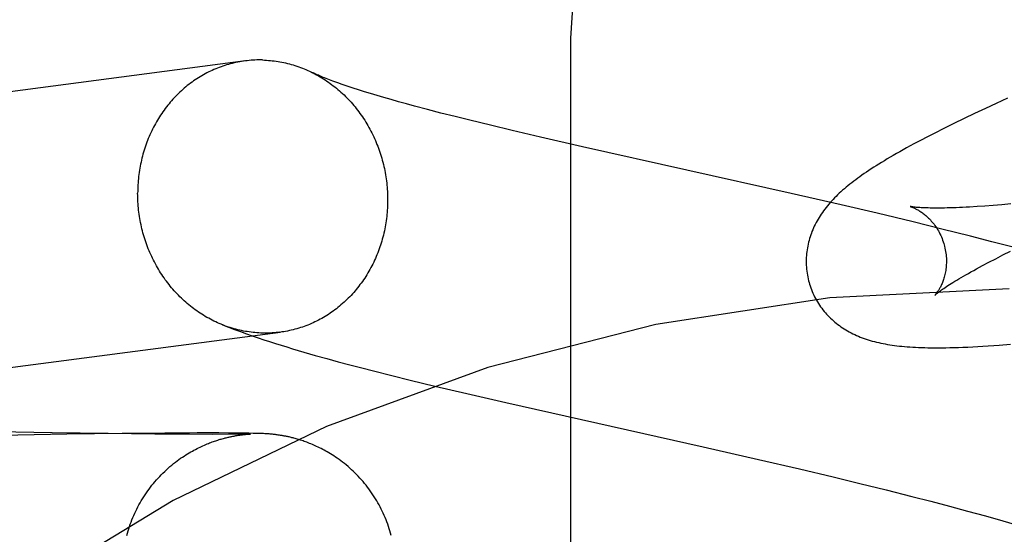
# Model space of a CAD drawing. Header units: inches. Extents: x 0 to 248, y 0 to 160.
# Tile 31 of 82: x 80.6272 to 80.7676, y 82.8398 to 82.9132. Entities that reach past the tile are written whole.
import ezdxf

# ---------------------------------------------------------------- set-up
doc = ezdxf.new("R2010")
doc.units = ezdxf.units.IN
doc.header["$LTSCALE"] = 13.627625
doc.header["$MEASUREMENT"] = 0
doc.linetypes.add('HIDDEN', pattern=[0.2, 0.1, -0.1])
doc.layers.add('DEFAULT_2', color=8, linetype='HIDDEN')

msp = doc.modelspace()

# ---------------------------------------------------------------- linework, layer by layer
at = {"layer": 'DEFAULT_2', "color": 8, "linetype": 'HIDDEN'}
for p, q in [((80.70577, 82.16753), (80.70577, 82.91058)), ((80.67475, 82.90346), (80.67402, 82.9037)), ((80.67553, 82.90321), (80.67475, 82.90346)), ((80.67636, 82.90295), (80.67553, 82.90321)), ((80.67723, 82.90268), (80.67636, 82.90295)), ((80.67816, 82.9024), (80.67723, 82.90268)), ((80.67913, 82.90211), (80.67816, 82.9024)), ((80.68016, 82.90182), (80.67913, 82.90211)), ((80.68123, 82.90152), (80.68016, 82.90182)), ((80.68234, 82.90121), (80.68123, 82.90152)), ((80.76803, 82.90201), (80.76644, 82.90128)), ((80.68351, 82.9009), (80.68234, 82.90121)), ((80.68533, 82.90041), (80.68351, 82.9009)), ((80.68726, 82.89991), (80.68533, 82.90041)), ((80.76488, 82.90056), (80.76334, 82.89984)), ((80.76644, 82.90128), (80.76488, 82.90056)), ((80.68928, 82.8994), (80.68726, 82.89991)), ((80.69139, 82.89888), (80.68928, 82.8994)), ((80.69433, 82.89816), (80.69139, 82.89888)), ((80.76184, 82.89912), (80.76038, 82.89841)), ((80.76334, 82.89984), (80.76184, 82.89912)), ((80.69742, 82.89743), (80.69433, 82.89816)), ((80.70147, 82.89648), (80.69742, 82.89743)), ((80.75898, 82.89772), (80.75766, 82.89705)), ((80.76038, 82.89841), (80.75898, 82.89772)), ((80.70746, 82.89511), (80.70147, 82.89648)), ((80.75766, 82.89705), (80.75642, 82.89642)), ((80.73719, 82.88845), (80.70746, 82.89511)), ((80.74432, 82.88681), (80.73719, 82.88845)), ((80.74944, 82.88561), (80.74432, 82.88681)), ((80.76482, 82.88664), (80.7637, 82.88656)), ((80.76599, 82.88673), (80.76482, 82.88664)), ((80.76722, 82.88683), (80.76599, 82.88673)), ((80.76851, 82.88694), (80.76722, 82.88683)), ((80.75458, 82.88438), (80.74944, 82.88561)), ((80.75868, 82.88337), (80.75458, 82.88438)), ((80.76277, 82.88235), (80.75868, 82.88337)), ((80.76582, 82.88156), (80.76277, 82.88235)), ((80.76886, 82.88077), (80.76582, 82.88156)), ((80.76539, 82.87864), (80.76636, 82.87914)), ((80.76636, 82.87914), (80.76739, 82.87967)), ((80.76739, 82.87967), (80.76847, 82.88021)), ((80.76448, 82.87816), (80.76539, 82.87864)), ((80.66771, 82.86583), (80.66934, 82.86536)), ((80.66934, 82.86536), (80.67097, 82.8649)), ((80.67097, 82.8649), (80.67262, 82.86445)), ((80.67262, 82.86445), (80.67429, 82.864)), ((80.67429, 82.864), (80.67597, 82.86356)), ((80.67597, 82.86356), (80.67766, 82.86313)), ((80.67766, 82.86313), (80.68024, 82.86248)), ((80.68024, 82.86248), (80.68286, 82.86183)), ((80.68286, 82.86183), (80.6864, 82.86098)), ((80.6864, 82.86098), (80.69093, 82.85991)), ((80.69093, 82.85991), (80.69649, 82.85864)), ((80.69649, 82.85864), (80.72466, 82.85232)), ((80.63183, 82.85432), (80.62206, 82.85451)), ((80.6339, 82.8541), (80.62459, 82.85394)), ((80.63983, 82.8542), (80.63183, 82.85432)), ((80.64181, 82.85421), (80.6339, 82.8541)), ((80.64648, 82.85413), (80.63983, 82.8542)), ((80.64789, 82.85427), (80.64181, 82.85421)), ((80.65139, 82.8541), (80.64648, 82.85413)), ((80.65249, 82.85429), (80.64789, 82.85427)), ((80.65475, 82.85409), (80.65139, 82.8541)), ((80.65561, 82.85429), (80.65249, 82.85429)), ((80.65695, 82.8541), (80.65475, 82.85409)), ((80.65771, 82.85428), (80.65561, 82.85429)), ((80.6583, 82.85411), (80.65695, 82.8541)), ((80.65902, 82.85427), (80.65771, 82.85428)), ((80.65803, 82.85391), (80.65819, 82.85393)), ((80.65819, 82.85393), (80.65834, 82.85396)), ((80.65909, 82.85412), (80.6583, 82.85411)), ((80.65834, 82.85396), (80.65848, 82.85398)), ((80.65848, 82.85398), (80.65861, 82.854)), ((80.65861, 82.854), (80.65874, 82.85401)), ((80.65874, 82.85401), (80.65886, 82.85403)), ((80.65886, 82.85403), (80.65898, 82.85404)), ((80.65898, 82.85404), (80.6591, 82.85406)), ((80.65987, 82.85426), (80.65902, 82.85427)), ((80.65956, 82.85413), (80.65909, 82.85412)), ((80.6591, 82.85406), (80.65921, 82.85407)), ((80.65921, 82.85407), (80.65931, 82.85408)), ((80.65931, 82.85408), (80.65941, 82.85409)), ((80.65941, 82.85409), (80.6595, 82.8541)), ((80.6595, 82.8541), (80.65959, 82.8541)), ((80.65985, 82.85413), (80.65956, 82.85413)), ((80.65959, 82.8541), (80.65967, 82.85411)), ((80.65967, 82.85411), (80.65974, 82.85412)), ((80.65974, 82.85412), (80.65984, 82.85412)), ((80.65984, 82.85412), (80.65993, 82.85413)), ((80.66001, 82.85414), (80.65985, 82.85413)), ((80.66049, 82.85424), (80.65987, 82.85426)), ((80.65993, 82.85413), (80.65999, 82.85413)), ((80.65999, 82.85413), (80.66005, 82.85414)), ((80.66009, 82.85414), (80.66001, 82.85414)), ((80.66012, 82.85414), (80.66009, 82.85414)), ((80.66088, 82.85424), (80.66049, 82.85424)), ((80.6612, 82.85423), (80.66088, 82.85424)), ((80.66145, 82.85422), (80.6612, 82.85423)), ((80.66165, 82.85421), (80.66145, 82.85422)), ((80.66181, 82.85421), (80.66165, 82.85421)), ((80.66197, 82.8542), (80.66181, 82.85421)), ((80.66213, 82.85419), (80.66197, 82.8542)), ((80.66226, 82.85418), (80.66213, 82.85419)), ((80.66239, 82.85417), (80.66226, 82.85418)), ((80.66253, 82.85417), (80.66239, 82.85417)), ((80.66267, 82.85415), (80.66253, 82.85417)), ((80.66278, 82.85415), (80.66267, 82.85415)), ((80.66289, 82.85414), (80.66278, 82.85415)), ((80.66301, 82.85413), (80.66289, 82.85414)), ((80.66313, 82.85412), (80.66301, 82.85413)), ((80.66326, 82.8541), (80.66313, 82.85412)), ((80.66338, 82.85409), (80.66326, 82.8541)), ((80.66352, 82.85407), (80.66338, 82.85409)), ((80.66365, 82.85406), (80.66352, 82.85407)), ((80.66379, 82.85404), (80.66365, 82.85406)), ((80.66393, 82.85402), (80.66379, 82.85404)), ((80.66407, 82.854), (80.66393, 82.85402)), ((80.66422, 82.85398), (80.66407, 82.854)), ((80.66438, 82.85395), (80.66422, 82.85398)), ((80.72466, 82.85232), (80.73253, 82.85053)), ((80.73253, 82.85053), (80.73839, 82.84917)), ((80.73839, 82.84917), (80.7432, 82.84802)), ((80.7432, 82.84802), (80.747, 82.8471)), ((80.747, 82.8471), (80.75073, 82.84618)), ((80.75073, 82.84618), (80.7544, 82.84525)), ((80.7544, 82.84525), (80.7571, 82.84455)), ((80.7571, 82.84455), (80.75975, 82.84385)), ((80.75975, 82.84385), (80.76234, 82.84316)), ((80.76234, 82.84316), (80.76488, 82.84246)), ((80.76488, 82.84246), (80.76735, 82.84176)), ((80.76735, 82.84176), (80.76897, 82.8413))]:
    msp.add_line(p, q, dxfattribs=at)
for points in [[(80.70577, 82.91058), (80.70641, 82.92019), (80.70831, 82.92965), (80.71144, 82.93878), (80.71576, 82.94745), (80.72119, 82.95549), (80.72764, 82.96277), (80.73502, 82.96917), (80.74318, 82.97456), (80.752, 82.97886), (80.76131, 82.98198), (80.77095, 82.98388), (80.78077, 82.98452)], [(80.66184, 82.90747), (80.66157, 82.90747), (80.66129, 82.90747), (80.66102, 82.90747), (80.66075, 82.90746), (80.66047, 82.90744), (80.6602, 82.90743), (80.65993, 82.9074), (80.65965, 82.90737), (80.65938, 82.90734), (80.44158, 82.8788)], [(80.65931, 82.90733), (80.65911, 82.90731), (80.65884, 82.90726), (80.65857, 82.90722), (80.6583, 82.90717), (80.65803, 82.90711), (80.65776, 82.90705), (80.6575, 82.90699), (80.65723, 82.90692), (80.65697, 82.90685), (80.6567, 82.90677), (80.65644, 82.90669), (80.65618, 82.9066), (80.65592, 82.90651), (80.65566, 82.90642), (80.65541, 82.90632), (80.65515, 82.90621), (80.6549, 82.90611), (80.65465, 82.90599), (80.65439, 82.90588), (80.65415, 82.90576), (80.6539, 82.90563), (80.65366, 82.9055), (80.65341, 82.90537), (80.65317, 82.90523), (80.65293, 82.90509), (80.6527, 82.90494), (80.65246, 82.90479), (80.65223, 82.90464), (80.652, 82.90448), (80.65177, 82.90432), (80.65155, 82.90415), (80.65132, 82.90399), (80.6511, 82.90381), (80.65089, 82.90364), (80.65067, 82.90345), (80.65046, 82.90327), (80.65025, 82.90308), (80.65004, 82.90289), (80.64984, 82.9027), (80.64964, 82.9025), (80.64944, 82.9023), (80.64924, 82.90209), (80.64905, 82.90188), (80.64886, 82.90167), (80.64867, 82.90145), (80.64849, 82.90124), (80.64831, 82.90101), (80.64813, 82.90079), (80.64796, 82.90056), (80.64779, 82.90033), (80.64762, 82.9001), (80.64746, 82.89986), (80.6473, 82.89962), (80.64714, 82.89938), (80.64699, 82.89914), (80.64684, 82.89889), (80.64669, 82.89864), (80.64655, 82.89839), (80.64641, 82.89813), (80.64628, 82.89787), (80.64614, 82.89762), (80.64602, 82.89735), (80.64589, 82.89709), (80.64577, 82.89682), (80.64566, 82.89655), (80.64554, 82.89628), (80.64543, 82.89601), (80.64533, 82.89574), (80.64523, 82.89546), (80.64513, 82.89518), (80.64504, 82.8949), (80.64495, 82.89462), (80.64486, 82.89434), (80.64478, 82.89406), (80.6447, 82.89377), (80.64463, 82.89348), (80.64456, 82.89319), (80.6445, 82.89291), (80.64444, 82.89261), (80.64438, 82.89232), (80.64433, 82.89203), (80.64428, 82.89174), (80.64423, 82.89144), (80.64419, 82.89115), (80.64416, 82.89085), (80.64413, 82.89055), (80.6441, 82.89025), (80.64408, 82.88996), (80.64406, 82.88966), (80.64404, 82.88936), (80.64403, 82.88906), (80.64403, 82.88876), (80.64402, 82.88846)], [(80.66184, 82.90747), (80.66212, 82.90746), (80.66239, 82.90744), (80.66267, 82.90742), (80.66294, 82.9074), (80.66321, 82.90737), (80.66349, 82.90734), (80.66376, 82.9073), (80.66403, 82.90726), (80.6643, 82.90722), (80.66458, 82.90716), (80.66485, 82.90711), (80.66512, 82.90705), (80.66539, 82.90699), (80.66565, 82.90692), (80.66592, 82.90684), (80.66619, 82.90677), (80.66645, 82.90668), (80.66672, 82.9066), (80.66698, 82.90651), (80.66724, 82.90641), (80.6675, 82.90631), (80.66776, 82.90621), (80.66802, 82.9061), (80.66828, 82.90598), (80.66853, 82.90587), (80.66879, 82.90575), (80.66895, 82.90566)], [(80.66888, 82.9057), (80.66904, 82.90562), (80.66929, 82.90549), (80.66954, 82.90536), (80.66978, 82.90522), (80.67003, 82.90508), (80.67027, 82.90493), (80.67051, 82.90478), (80.67075, 82.90463), (80.67099, 82.90447), (80.67122, 82.90431), (80.67145, 82.90414), (80.67168, 82.90397), (80.67191, 82.9038), (80.67214, 82.90362), (80.67236, 82.90344), (80.67258, 82.90326), (80.6728, 82.90307), (80.67301, 82.90288), (80.67323, 82.90268), (80.67344, 82.90248), (80.67364, 82.90228), (80.67385, 82.90207), (80.67405, 82.90187), (80.67425, 82.90165), (80.67444, 82.90144), (80.67463, 82.90122), (80.67482, 82.901), (80.67501, 82.90077), (80.67519, 82.90054), (80.67537, 82.90031), (80.67555, 82.90008), (80.67572, 82.89984), (80.67589, 82.8996), (80.67606, 82.89936), (80.67623, 82.89912), (80.67639, 82.89887), (80.67654, 82.89862), (80.6767, 82.89837), (80.67685, 82.89811), (80.67699, 82.89785), (80.67713, 82.89759), (80.67727, 82.89733), (80.67741, 82.89707), (80.67754, 82.8968), (80.67767, 82.89653), (80.67779, 82.89626), (80.67791, 82.89599), (80.67803, 82.89572), (80.67814, 82.89544), (80.67825, 82.89516), (80.67836, 82.89488), (80.67846, 82.8946), (80.67855, 82.89432), (80.67865, 82.89403), (80.67874, 82.89375), (80.67882, 82.89346), (80.6789, 82.89317), (80.67898, 82.89288), (80.67905, 82.89259), (80.67912, 82.8923), (80.67919, 82.89201), (80.67925, 82.89171), (80.6793, 82.89142), (80.67936, 82.89112), (80.67941, 82.89083), (80.67945, 82.89053), (80.67949, 82.89023), (80.67953, 82.88993), (80.67956, 82.88963), (80.67958, 82.88934), (80.67961, 82.88904), (80.67963, 82.88874), (80.67964, 82.88844), (80.67965, 82.88814), (80.67966, 82.88784), (80.67966, 82.88754)], [(80.67402, 82.9037), (80.67334, 82.90393), (80.67302, 82.90404), (80.67271, 82.90415), (80.67242, 82.90426), (80.67213, 82.90436), (80.67186, 82.90446), (80.6716, 82.90456), (80.67136, 82.90465), (80.67112, 82.90474), (80.67089, 82.90483), (80.67068, 82.90491), (80.67048, 82.90499), (80.67029, 82.90507), (80.67011, 82.90515), (80.66994, 82.90522), (80.66978, 82.90529), (80.66963, 82.90535), (80.6695, 82.90541), (80.66937, 82.90547), (80.66925, 82.90552), (80.66914, 82.90557), (80.66904, 82.90562), (80.66895, 82.90566)], [(80.75642, 82.89642), (80.75583, 82.89611), (80.75526, 82.8958), (80.7547, 82.89551), (80.75417, 82.89522), (80.75365, 82.89493), (80.75315, 82.89466), (80.75267, 82.89439), (80.7522, 82.89412), (80.75175, 82.89386), (80.75131, 82.89361), (80.75089, 82.89336), (80.75048, 82.89311), (80.75009, 82.89287), (80.7497, 82.89264), (80.74933, 82.8924), (80.74896, 82.89217), (80.74861, 82.89194), (80.74827, 82.89172), (80.74794, 82.89149), (80.74761, 82.89127), (80.74729, 82.89105), (80.74699, 82.89083), (80.74669, 82.89062), (80.74639, 82.8904), (80.74611, 82.89019), (80.74583, 82.88997), (80.74556, 82.88976), (80.74529, 82.88955), (80.74503, 82.88933), (80.74478, 82.88912)], [(80.74478, 82.88912), (80.74453, 82.8889), (80.74429, 82.88868), (80.74405, 82.88847), (80.74382, 82.88825), (80.7436, 82.88803), (80.74338, 82.88781), (80.74316, 82.88758), (80.74295, 82.88736), (80.74275, 82.88713), (80.74255, 82.88691), (80.74236, 82.88668), (80.74217, 82.88644), (80.74199, 82.88621), (80.74181, 82.88598), (80.74164, 82.88574), (80.74148, 82.8855), (80.74132, 82.88526), (80.74117, 82.88502), (80.74102, 82.88477), (80.74088, 82.88453), (80.74074, 82.88428), (80.74061, 82.88403), (80.74049, 82.88378), (80.74038, 82.88353), (80.74027, 82.88327), (80.74016, 82.88302), (80.74007, 82.88277), (80.73998, 82.88252), (80.73989, 82.88226), (80.73981, 82.882), (80.73974, 82.88174), (80.73967, 82.88148), (80.73961, 82.88122), (80.73955, 82.88095), (80.7395, 82.88068), (80.73946, 82.88041), (80.73942, 82.88014), (80.73939, 82.87986), (80.73937, 82.87959), (80.73935, 82.87931), (80.73934, 82.87904), (80.73933, 82.87876), (80.73934, 82.87848), (80.73935, 82.8782), (80.73936, 82.87793), (80.73939, 82.87765), (80.73942, 82.87737), (80.73946, 82.87709), (80.7395, 82.87681), (80.73955, 82.87654), (80.73961, 82.87626), (80.73968, 82.87599), (80.73974, 82.87576)], [(80.65612, 82.86971), (80.65592, 82.86979), (80.65566, 82.8699), (80.65541, 82.87001), (80.65515, 82.87013), (80.6549, 82.87025), (80.65465, 82.87038), (80.65439, 82.87051), (80.65415, 82.87064), (80.6539, 82.87078), (80.65366, 82.87092), (80.65341, 82.87107), (80.65317, 82.87122), (80.65293, 82.87137), (80.6527, 82.87153), (80.65246, 82.87169), (80.65223, 82.87186), (80.652, 82.87203), (80.65177, 82.8722), (80.65155, 82.87238), (80.65132, 82.87256), (80.6511, 82.87274), (80.65089, 82.87293), (80.65067, 82.87312), (80.65046, 82.87332), (80.65025, 82.87352), (80.65004, 82.87372), (80.64984, 82.87392), (80.64964, 82.87413), (80.64944, 82.87434), (80.64924, 82.87456), (80.64905, 82.87478), (80.64886, 82.875), (80.64867, 82.87523), (80.64849, 82.87545), (80.64831, 82.87568), (80.64813, 82.87592), (80.64796, 82.87615), (80.64779, 82.87639), (80.64762, 82.87664), (80.64746, 82.87688), (80.6473, 82.87713), (80.64714, 82.87738), (80.64699, 82.87763), (80.64684, 82.87789), (80.64669, 82.87814), (80.64655, 82.8784), (80.64641, 82.87867), (80.64628, 82.87893), (80.64614, 82.8792), (80.64602, 82.87946), (80.64589, 82.87973), (80.64577, 82.88001), (80.64566, 82.88028), (80.64554, 82.88056), (80.64543, 82.88084), (80.64533, 82.88112), (80.64523, 82.8814), (80.64513, 82.88168), (80.64504, 82.88196), (80.64495, 82.88225), (80.64486, 82.88254), (80.64478, 82.88283), (80.6447, 82.88312), (80.64463, 82.88341), (80.64456, 82.8837), (80.6445, 82.88399), (80.64444, 82.88429), (80.64438, 82.88458), (80.64433, 82.88488), (80.64428, 82.88517), (80.64423, 82.88547), (80.64419, 82.88577), (80.64416, 82.88606), (80.64413, 82.88636), (80.6441, 82.88666), (80.64408, 82.88696), (80.64406, 82.88726), (80.64404, 82.88756), (80.64403, 82.88786), (80.64403, 82.88816), (80.64402, 82.88846)], [(80.67966, 82.88754), (80.67966, 82.88724), (80.67965, 82.88694), (80.67964, 82.88664), (80.67963, 82.88634), (80.67961, 82.88604), (80.67958, 82.88574), (80.67956, 82.88545), (80.67953, 82.88515), (80.67949, 82.88485), (80.67945, 82.88456), (80.67941, 82.88426), (80.67936, 82.88397), (80.6793, 82.88368), (80.67925, 82.88338), (80.67919, 82.88309), (80.67912, 82.8828), (80.67905, 82.88251), (80.67898, 82.88223), (80.6789, 82.88194), (80.67882, 82.88166), (80.67874, 82.88137), (80.67865, 82.88109), (80.67855, 82.88081), (80.67846, 82.88054), (80.67836, 82.88026), (80.67825, 82.87999), (80.67814, 82.87971), (80.67803, 82.87944), (80.67791, 82.87917), (80.67779, 82.87891), (80.67767, 82.87864), (80.67754, 82.87838), (80.67741, 82.87812), (80.67727, 82.87787), (80.67713, 82.87761), (80.67699, 82.87736), (80.67685, 82.87711), (80.6767, 82.87686), (80.67654, 82.87662), (80.67639, 82.87637), (80.67623, 82.87614), (80.67606, 82.8759), (80.67589, 82.87567), (80.67572, 82.87544), (80.67555, 82.87521), (80.67537, 82.87498), (80.67519, 82.87476), (80.67501, 82.87454), (80.67482, 82.87433), (80.67463, 82.87412), (80.67444, 82.87391), (80.67425, 82.8737), (80.67405, 82.8735), (80.67385, 82.8733), (80.67364, 82.87311), (80.67344, 82.87292), (80.67323, 82.87273), (80.67301, 82.87254), (80.6728, 82.87236), (80.67258, 82.87219), (80.67236, 82.87201), (80.67214, 82.87184), (80.67191, 82.87168), (80.67168, 82.87152), (80.67145, 82.87136), (80.67122, 82.8712), (80.67099, 82.87106), (80.67075, 82.87091), (80.67051, 82.87077), (80.67027, 82.87063), (80.67003, 82.8705), (80.66978, 82.87037), (80.66954, 82.87024), (80.66929, 82.87012), (80.66904, 82.87), (80.66879, 82.86989), (80.66853, 82.86978), (80.66828, 82.86968), (80.66802, 82.86958), (80.66776, 82.86949), (80.6675, 82.86939), (80.66724, 82.86931), (80.66698, 82.86923), (80.66672, 82.86915), (80.66645, 82.86908), (80.66619, 82.86901), (80.66592, 82.86894), (80.66565, 82.86888), (80.66539, 82.86883), (80.66512, 82.86878), (80.66485, 82.86873), (80.66458, 82.86869), (80.66438, 82.86866)], [(80.75417, 82.88658), (80.75416, 82.88658), (80.75414, 82.88659), (80.75415, 82.88659), (80.75416, 82.88658), (80.75419, 82.88658), (80.75422, 82.88657), (80.75425, 82.88655), (80.7543, 82.88654), (80.75435, 82.88652), (80.7544, 82.8865), (80.75446, 82.88648), (80.75453, 82.88645), (80.7546, 82.88642), (80.75468, 82.88639), (80.75476, 82.88635), (80.75485, 82.88631), (80.75494, 82.88627), (80.75503, 82.88622), (80.75513, 82.88617), (80.75523, 82.88611), (80.75533, 82.88605), (80.75544, 82.88598), (80.75555, 82.88591), (80.75566, 82.88584), (80.75578, 82.88576), (80.7559, 82.88568), (80.75602, 82.88559), (80.75614, 82.88549), (80.75626, 82.88539), (80.75639, 82.88529), (80.75652, 82.88517), (80.75665, 82.88505), (80.75678, 82.88493), (80.75691, 82.8848), (80.75704, 82.88466), (80.75717, 82.88451), (80.7573, 82.88436), (80.75743, 82.8842), (80.75756, 82.88404), (80.75769, 82.88386), (80.75782, 82.88368), (80.75794, 82.8835), (80.75806, 82.8833), (80.75818, 82.8831), (80.75829, 82.8829), (80.7584, 82.88269), (80.75851, 82.88247), (80.75861, 82.88225), (80.7587, 82.88202), (80.75879, 82.88179), (80.75887, 82.88156), (80.75895, 82.88132), (80.75901, 82.88112)], [(80.7637, 82.88656), (80.76264, 82.8865), (80.76213, 82.88647), (80.76164, 82.88645), (80.76117, 82.88642), (80.76071, 82.8864), (80.76026, 82.88639), (80.75984, 82.88638), (80.75942, 82.88637), (80.75903, 82.88636), (80.75865, 82.88635), (80.75828, 82.88635), (80.75794, 82.88635), (80.7576, 82.88635), (80.75729, 82.88635), (80.75699, 82.88636), (80.75671, 82.88637), (80.75644, 82.88637), (80.75619, 82.88638), (80.75596, 82.8864), (80.75574, 82.88641), (80.75553, 82.88642), (80.75535, 82.88644), (80.75517, 82.88645), (80.75502, 82.88646), (80.75487, 82.88648), (80.75474, 82.88649), (80.75463, 82.88651), (80.75453, 82.88652), (80.75444, 82.88653), (80.75436, 82.88655), (80.7543, 82.88656), (80.75425, 82.88657), (80.75421, 82.88657), (80.75418, 82.88658), (80.75417, 82.88658)], [(80.75901, 82.88112), (80.75906, 82.88091), (80.75912, 82.88066), (80.75917, 82.88042), (80.75921, 82.88018), (80.75925, 82.87994), (80.75928, 82.8797), (80.7593, 82.87946), (80.75932, 82.87922), (80.75932, 82.87898), (80.75933, 82.87875), (80.75932, 82.87852), (80.75931, 82.8783), (80.7593, 82.87808), (80.75928, 82.87787), (80.75925, 82.87766), (80.75922, 82.87745), (80.75919, 82.87725), (80.75915, 82.87706), (80.75911, 82.87688), (80.75906, 82.8767), (80.75902, 82.87652), (80.75897, 82.87635), (80.75892, 82.87619), (80.75886, 82.87603), (80.75881, 82.87588), (80.75875, 82.87574), (80.7587, 82.8756), (80.75864, 82.87547), (80.75858, 82.87534), (80.75852, 82.87522), (80.75846, 82.8751), (80.7584, 82.87499), (80.75835, 82.87489), (80.75829, 82.87479), (80.75823, 82.87469), (80.75818, 82.8746), (80.75812, 82.87452), (80.75807, 82.87444), (80.75802, 82.87436), (80.75797, 82.8743), (80.75793, 82.87423), (80.75788, 82.87418), (80.75784, 82.87412), (80.7578, 82.87408), (80.75777, 82.87404), (80.75774, 82.874), (80.75772, 82.87397), (80.7577, 82.87395), (80.75768, 82.87393), (80.75767, 82.87392), (80.75767, 82.87392)], [(80.75767, 82.87392), (80.75768, 82.87393), (80.75769, 82.87394), (80.75771, 82.87396), (80.75775, 82.87399), (80.75779, 82.87403), (80.75784, 82.87407), (80.7579, 82.87412), (80.75797, 82.87418), (80.75805, 82.87424), (80.75814, 82.87431), (80.75824, 82.87439), (80.75836, 82.87448), (80.75849, 82.87457), (80.75863, 82.87468), (80.75878, 82.87479), (80.75895, 82.8749), (80.75913, 82.87503), (80.75933, 82.87516), (80.75954, 82.8753), (80.75976, 82.87544), (80.76, 82.87559), (80.76026, 82.87575), (80.76053, 82.87592), (80.76081, 82.87609), (80.76111, 82.87627), (80.76142, 82.87646), (80.76175, 82.87665), (80.7621, 82.87685), (80.76246, 82.87705), (80.76283, 82.87726), (80.76322, 82.87748), (80.76362, 82.8777), (80.76404, 82.87793), (80.76448, 82.87816)], [(80.73974, 82.87576), (80.73981, 82.87553), (80.73989, 82.87526), (80.73998, 82.875), (80.74008, 82.87473), (80.74018, 82.87447), (80.74029, 82.87422), (80.74041, 82.87396), (80.74053, 82.87371), (80.74066, 82.87347), (80.7408, 82.87322), (80.74094, 82.87298), (80.74109, 82.87275), (80.74124, 82.87252), (80.74139, 82.87229), (80.74156, 82.87207), (80.74172, 82.87185), (80.7419, 82.87163), (80.74207, 82.87142), (80.74225, 82.87122), (80.74244, 82.87102), (80.74263, 82.87083), (80.74282, 82.87064), (80.74302, 82.87045), (80.74322, 82.87027), (80.74343, 82.8701), (80.74363, 82.86993), (80.74385, 82.86976), (80.74407, 82.8696), (80.74429, 82.86944), (80.74452, 82.86928), (80.74475, 82.86913), (80.74499, 82.86899), (80.74523, 82.86884), (80.74548, 82.8687), (80.74574, 82.86857), (80.74599, 82.86844), (80.74625, 82.86831), (80.74652, 82.8682), (80.74678, 82.86808), (80.74705, 82.86797), (80.74733, 82.86786), (80.74761, 82.86776), (80.74789, 82.86766), (80.74818, 82.86757), (80.74847, 82.86748), (80.74876, 82.8674), (80.74906, 82.86732), (80.74936, 82.86724), (80.74967, 82.86717), (80.74998, 82.8671), (80.75029, 82.86704), (80.75061, 82.86698), (80.75094, 82.86692), (80.75126, 82.86687), (80.7516, 82.86682), (80.75194, 82.86677), (80.75228, 82.86673), (80.75263, 82.86669), (80.75299, 82.86665), (80.75336, 82.86662), (80.75374, 82.86659), (80.75413, 82.86656), (80.75452, 82.86653), (80.75493, 82.86651), (80.75535, 82.86649), (80.75578, 82.86647), (80.75623, 82.86646), (80.75669, 82.86645), (80.75717, 82.86644), (80.75766, 82.86644), (80.75817, 82.86644), (80.7587, 82.86644), (80.75925, 82.86645), (80.75982, 82.86646), (80.76042, 82.86648), (80.76104, 82.8665), (80.76169, 82.86652), (80.76236, 82.86655), (80.76307, 82.86658), (80.76379, 82.86662), (80.76454, 82.86667), (80.7653, 82.86672), (80.76608, 82.86677), (80.76687, 82.86683), (80.76845, 82.86696)], [(80.65612, 82.86971), (80.65697, 82.86938), (80.65783, 82.86905), (80.65869, 82.86874), (80.65953, 82.86844), (80.66036, 82.86815), (80.66119, 82.86786), (80.66202, 82.86759), (80.66284, 82.86732), (80.66365, 82.86706), (80.66447, 82.86681), (80.66528, 82.86656), (80.66609, 82.86631), (80.66771, 82.86583)], [(80.66184, 82.86853), (80.66157, 82.86854), (80.66129, 82.86856), (80.66102, 82.86857), (80.66075, 82.8686), (80.66047, 82.86863), (80.6602, 82.86866), (80.65993, 82.86869), (80.65965, 82.86874), (80.65938, 82.86878), (80.65911, 82.86883), (80.65884, 82.86889), (80.65857, 82.86895), (80.6583, 82.86901), (80.65803, 82.86908), (80.65776, 82.86915), (80.6575, 82.86923), (80.65723, 82.86931), (80.65697, 82.8694), (80.6567, 82.86949), (80.65644, 82.86959), (80.65618, 82.86969)], [(80.4661, 82.84273), (80.46646, 82.84277), (80.46681, 82.8428), (80.46714, 82.84284), (80.46747, 82.84287), (80.46779, 82.84291), (80.46809, 82.84294), (80.46839, 82.84298), (80.66438, 82.86866)], [(80.6643, 82.86865), (80.66403, 82.86862), (80.66376, 82.8686), (80.66349, 82.86857), (80.66321, 82.86855), (80.66294, 82.86854), (80.66267, 82.86853), (80.66239, 82.86853), (80.66212, 82.86853), (80.66184, 82.86853)], [(80.64246, 82.83968), (80.64255, 82.84), (80.64265, 82.84032), (80.64275, 82.84064), (80.64285, 82.84096), (80.64296, 82.84128), (80.64308, 82.8416), (80.6432, 82.84191), (80.64333, 82.84222), (80.64346, 82.84253), (80.6436, 82.84284), (80.64374, 82.84314), (80.64389, 82.84344), (80.64404, 82.84374), (80.6442, 82.84404), (80.64436, 82.84433), (80.64453, 82.84462), (80.64471, 82.84491), (80.64489, 82.84519), (80.64507, 82.84548), (80.64526, 82.84575), (80.64545, 82.84603), (80.64565, 82.8463), (80.64585, 82.84657), (80.64606, 82.84684), (80.64627, 82.8471), (80.64649, 82.84735), (80.64671, 82.84761), (80.64693, 82.84786), (80.64716, 82.8481), (80.64739, 82.84834), (80.64763, 82.84858), (80.64788, 82.84882), (80.64813, 82.84905), (80.64838, 82.84928), (80.64863, 82.8495), (80.64889, 82.84972), (80.64915, 82.84992), (80.6494, 82.85013), (80.64965, 82.85032), (80.64991, 82.8505), (80.65015, 82.85068), (80.6504, 82.85085), (80.65064, 82.85101), (80.65088, 82.85116), (80.65112, 82.85131), (80.65136, 82.85145), (80.65159, 82.85159), (80.65182, 82.85172), (80.65205, 82.85185), (80.65228, 82.85196), (80.6525, 82.85208), (80.65271, 82.85219), (80.65292, 82.85229), (80.65313, 82.85238), (80.65333, 82.85248), (80.65353, 82.85256), (80.65372, 82.85265), (80.65391, 82.85273), (80.6541, 82.8528), (80.65428, 82.85287), (80.65446, 82.85294), (80.65463, 82.85301), (80.65481, 82.85307), (80.65498, 82.85313), (80.65515, 82.85318), (80.65531, 82.85324), (80.65547, 82.85329), (80.65563, 82.85334), (80.65579, 82.85339), (80.65594, 82.85343), (80.65609, 82.85347), (80.65624, 82.85351), (80.65638, 82.85355), (80.65652, 82.85359), (80.65665, 82.85362), (80.65678, 82.85365), (80.65691, 82.85368), (80.65703, 82.85371), (80.65715, 82.85374), (80.65726, 82.85376), (80.65737, 82.85378), (80.65747, 82.8538), (80.65757, 82.85382), (80.65767, 82.85384), (80.65777, 82.85386), (80.65786, 82.85388), (80.65794, 82.85389), (80.65803, 82.85391)], [(80.66005, 82.85414), (80.66009, 82.85414), (80.6601, 82.85414)], [(80.68018, 82.83969), (80.68009, 82.84001), (80.67999, 82.84033), (80.67989, 82.84065), (80.67979, 82.84097), (80.67968, 82.84129), (80.67956, 82.84161), (80.67944, 82.84192), (80.67931, 82.84223), (80.67918, 82.84254), (80.67904, 82.84285), (80.6789, 82.84315), (80.67875, 82.84345), (80.6786, 82.84375), (80.67844, 82.84405), (80.67827, 82.84434), (80.67811, 82.84464), (80.67793, 82.84492), (80.67775, 82.84521), (80.67757, 82.84549), (80.67738, 82.84577), (80.67719, 82.84604), (80.67699, 82.84632), (80.67679, 82.84658), (80.67658, 82.84685), (80.67637, 82.84711), (80.67615, 82.84737), (80.67593, 82.84762), (80.6757, 82.84787), (80.67548, 82.84812), (80.67524, 82.84836), (80.675, 82.8486), (80.67476, 82.84883), (80.67451, 82.84906), (80.67426, 82.84929), (80.67401, 82.84951), (80.67375, 82.84973), (80.67349, 82.84993), (80.67324, 82.85014), (80.67298, 82.85033), (80.67273, 82.85052), (80.67248, 82.85069), (80.67223, 82.85086), (80.67198, 82.85103), (80.67175, 82.85118), (80.67151, 82.85132), (80.67129, 82.85146), (80.67106, 82.85159), (80.67084, 82.85172), (80.67062, 82.85184), (80.6704, 82.85196), (80.67018, 82.85207), (80.66997, 82.85218), (80.66975, 82.85228), (80.66954, 82.85238), (80.66934, 82.85247), (80.66913, 82.85256), (80.66893, 82.85265), (80.66873, 82.85273), (80.66853, 82.85281), (80.66834, 82.85289), (80.66815, 82.85296), (80.66796, 82.85303), (80.66778, 82.8531), (80.6676, 82.85316), (80.66743, 82.85322), (80.66726, 82.85327), (80.66709, 82.85332), (80.66693, 82.85337), (80.66677, 82.85342), (80.66661, 82.85346), (80.66646, 82.85351), (80.66631, 82.85355), (80.66617, 82.85358), (80.66602, 82.85362), (80.66589, 82.85365), (80.66575, 82.85369), (80.66562, 82.85372), (80.66549, 82.85374), (80.66537, 82.85377), (80.66525, 82.8538), (80.66514, 82.85382), (80.66503, 82.85384), (80.66493, 82.85386), (80.66483, 82.85388), (80.66473, 82.8539), (80.66464, 82.85391), (80.66455, 82.85393), (80.66438, 82.85395)]]:
    msp.add_lwpolyline(points, dxfattribs=at)
msp.add_arc((80.76827, 82.62486), 0.25, 90, 270, dxfattribs=at)

doc.saveas('drawing.dxf')
